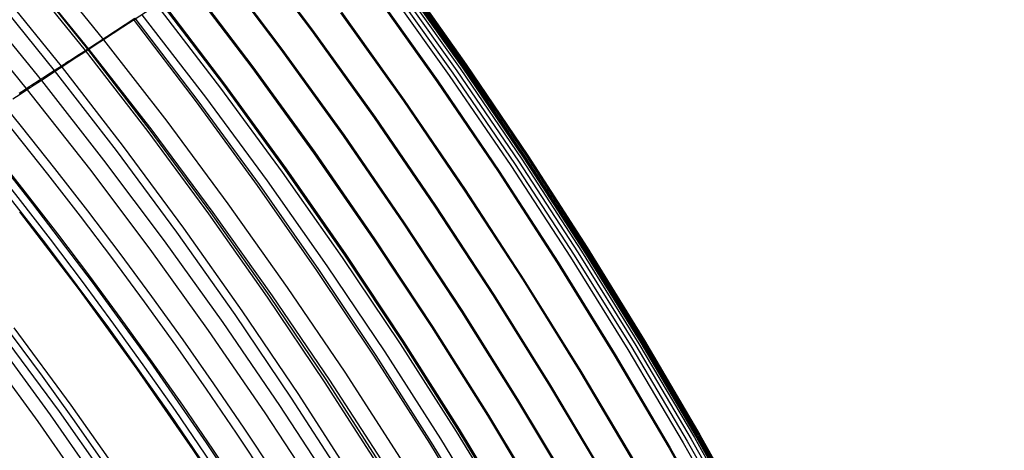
# Model space of a CAD drawing. Extents: x 112 to 670, y -274 to 273.
# Tile 77 of 84: x 589 to 646, y 123 to 147. Entities that reach past the tile are written whole.
import ezdxf

# ---------------------------------------------------------------- set-up
doc = ezdxf.new("R2010")
doc.units = 0
doc.layers.add('PREDEFINITO', color=7, linetype='CONTINUOUS')

msp = doc.modelspace()

# ---------------------------------------------------------------- linework, layer by layer
at = {"layer": 'PREDEFINITO'}
for p, q in [((602.1, 151.785, 143.044), (605.803, 146.854, 142.996)), ((602.153, 151.819, 144.223), (605.856, 146.887, 144.175)), ((590.083, 150.987, 271.955), (593.866, 146.326, 271.917)), ((589.061, 150.359, -7.643), (592.81, 145.712, -7.673)), ((589.188, 150.447, -6.411), (592.938, 145.797, -6.441)), ((589.253, 150.411, 271.81), (593.024, 145.776, 271.773)), ((600.357, 150.645, 104.703), (604.038, 145.766, 104.66)), ((600.412, 150.681, 105.882), (604.094, 145.8, 105.839)), ((610.679, 149.816, 270.456), (614.335, 144.679, 270.399)), ((610.787, 149.893, 270.209), (614.441, 144.751, 270.148)), ((610.833, 149.954, 258.214), (614.478, 144.803, 258.151)), ((610.877, 149.981, 259.394), (614.523, 144.829, 259.332)), ((610.883, 149.963, 269.823), (614.535, 144.815, 269.76)), ((610.955, 150.016, 269.301), (614.605, 144.864, 269.237)), ((611.004, 150.058, 263.261), (614.652, 144.902, 263.199)), ((611.028, 150.067, 268.117), (614.677, 144.912, 268.054)), ((611.033, 150.076, 264.44), (614.681, 144.919, 264.377)), ((587.701, 149.432, -15.037), (591.426, 144.824, -15.059)), ((598.71, 149.567, 71.496), (602.37, 144.739, 71.457)), ((598.772, 149.608, 72.672), (602.434, 144.778, 72.633)), ((610.042, 149.4, 271.138), (613.698, 144.288, 271.094)), ((610.26, 149.535, 271.039), (613.917, 144.416, 270.994)), ((610.488, 149.683, 270.784), (614.145, 144.555, 270.734)), ((587.315, 149.17, -15.904), (591.034, 144.573, -15.924)), ((609.365, 149.05, 224.319), (612.993, 143.942, 224.261)), ((609.418, 149.082, 225.498), (613.047, 143.973, 225.44)), ((586.558, 148.542, 270.939), (590.293, 143.991, 270.907)), ((596.914, 148.32, 272.141), (594.963, 147.044, 272.034)), ((596.914, 148.32, 272.141), (600.572, 143.562, 272.103)), ((597.102, 148.516, 42.008), (600.743, 143.736, 41.973)), ((597.165, 148.557, 43.194), (600.806, 143.775, 43.159)), ((585.761, 147.99, 270.569), (589.485, 143.463, 270.538)), ((592.938, 145.797, -6.441), (595.655, 147.572, 18.898)), ((595.554, 147.506, 17.75), (599.175, 142.772, 17.72)), ((595.655, 147.572, 18.898), (599.278, 142.835, 18.867)), ((596.065, 147.764, 272.103), (599.712, 143.032, 272.064)), ((607.464, 147.878, 180.586), (611.071, 142.828, 180.534)), ((607.515, 147.909, 181.766), (611.123, 142.858, 181.713)), ((594.963, 147.044, 272.034), (594.414, 146.685, 271.984)), ((594.414, 146.685, 271.984), (593.866, 146.326, 271.917)), ((605.803, 146.854, 142.996), (609.391, 141.854, 142.949)), ((605.856, 146.887, 144.175), (609.445, 141.885, 144.128)), ((592.584, 145.566, -9.682), (592.938, 145.797, -6.441)), ((592.938, 145.797, -6.441), (596.527, 141.142, -6.469)), ((593.445, 146.051, 271.852), (593.024, 145.776, 271.773)), ((593.866, 146.326, 271.917), (593.445, 146.051, 271.852)), ((593.866, 146.326, 271.917), (597.487, 141.66, 271.881)), ((604.094, 145.8, 105.839), (607.663, 140.852, 105.797)), ((592.334, 145.325, 271.612), (591.99, 145.1, 271.516)), ((592.037, 145.215, -13.005), (592.133, 145.277, -12.556)), ((592.133, 145.277, -12.556), (592.222, 145.334, -12.096)), ((592.222, 145.334, -12.096), (592.305, 145.387, -11.628)), ((592.305, 145.387, -11.628), (592.454, 145.482, -10.667)), ((592.679, 145.55, 271.697), (592.334, 145.325, 271.612)), ((592.454, 145.482, -10.667), (592.584, 145.566, -9.682)), ((593.024, 145.776, 271.773), (592.679, 145.55, 271.697)), ((592.81, 145.712, -7.673), (596.397, 141.062, -7.702)), ((593.024, 145.776, 271.773), (596.635, 141.136, 271.738)), ((604.038, 145.766, 104.66), (607.606, 140.819, 104.618)), ((591.138, 144.64, -15.717), (591.238, 144.704, -15.504)), ((591.238, 144.704, -15.504), (591.334, 144.765, -15.285)), ((591.648, 144.876, 271.412), (591.307, 144.654, 271.298)), ((591.334, 144.765, -15.285), (591.426, 144.824, -15.059)), ((591.426, 144.824, -15.059), (591.498, 144.87, -14.87)), ((591.426, 144.824, -15.059), (594.992, 140.212, -15.08)), ((591.498, 144.87, -14.87), (591.567, 144.915, -14.677)), ((591.567, 144.915, -14.677), (591.634, 144.957, -14.48)), ((591.634, 144.957, -14.48), (591.698, 144.999, -14.28)), ((591.99, 145.1, 271.516), (591.648, 144.876, 271.412)), ((591.698, 144.999, -14.28), (591.82, 145.076, -13.868)), ((591.82, 145.076, -13.868), (591.932, 145.148, -13.442)), ((591.932, 145.148, -13.442), (592.037, 145.215, -13.005)), ((602.37, 144.739, 71.457), (605.92, 139.841, 71.42)), ((602.434, 144.778, 72.633), (605.984, 139.879, 72.596)), ((614.335, 144.679, 270.399), (617.873, 139.476, 270.344)), ((614.441, 144.751, 270.148), (617.976, 139.542, 270.089)), ((614.478, 144.803, 258.151), (618.005, 139.586, 258.091)), ((614.523, 144.829, 259.332), (618.05, 139.611, 259.271)), ((614.535, 144.815, 269.76), (618.068, 139.602, 269.699)), ((614.605, 144.864, 269.237), (618.137, 139.647, 269.175)), ((614.652, 144.902, 263.199), (618.18, 139.681, 263.137)), ((614.677, 144.912, 268.054), (618.208, 139.691, 267.992)), ((614.681, 144.919, 264.377), (618.21, 139.697, 264.315)), ((590.249, 144.067, -17.131), (590.371, 144.146, -16.975)), ((590.629, 144.211, 271.045), (590.293, 143.991, 270.907)), ((590.371, 144.146, -16.975), (590.49, 144.223, -16.814)), ((590.49, 144.223, -16.814), (590.605, 144.297, -16.647)), ((590.605, 144.297, -16.647), (590.718, 144.369, -16.475)), ((590.967, 144.432, 271.176), (590.629, 144.211, 271.045)), ((590.718, 144.369, -16.475), (590.827, 144.44, -16.297)), ((590.827, 144.44, -16.297), (590.932, 144.507, -16.113)), ((590.932, 144.507, -16.113), (591.034, 144.573, -15.924)), ((591.307, 144.654, 271.298), (590.967, 144.432, 271.176)), ((591.034, 144.573, -15.924), (591.138, 144.64, -15.717)), ((591.034, 144.573, -15.924), (594.593, 139.971, -15.943)), ((613.698, 144.288, 271.094), (617.235, 139.108, 271.05)), ((613.917, 144.416, 270.994), (617.457, 139.23, 270.95)), ((614.145, 144.555, 270.734), (617.685, 139.361, 270.685)), ((589.317, 143.464, -18.069), (589.458, 143.555, -17.951)), ((589.458, 143.555, -17.951), (589.597, 143.645, -17.828)), ((589.887, 143.726, 270.728), (589.485, 143.463, 270.538)), ((589.597, 143.645, -17.828), (589.733, 143.733, -17.699)), ((589.733, 143.733, -17.699), (589.866, 143.82, -17.565)), ((589.866, 143.82, -17.565), (589.997, 143.904, -17.426)), ((590.293, 143.991, 270.907), (589.887, 143.726, 270.728)), ((589.997, 143.904, -17.426), (590.125, 143.987, -17.281)), ((590.125, 143.987, -17.281), (590.249, 144.067, -17.131)), ((590.293, 143.991, 270.907), (593.869, 139.433, 270.876)), ((600.572, 143.562, 272.103), (604.12, 138.734, 272.065)), ((600.743, 143.736, 41.973), (604.274, 138.887, 41.94)), ((600.806, 143.775, 43.159), (604.338, 138.924, 43.125)), ((612.993, 143.942, 224.261), (616.504, 138.77, 224.205)), ((613.047, 143.973, 225.44), (616.559, 138.799, 225.383)), ((589.071, 143.193, 270.331), (588.66, 142.924, 270.112)), ((589.027, 143.276, -18.29), (589.173, 143.371, -18.182)), ((589.485, 143.463, 270.538), (589.071, 143.193, 270.331)), ((589.173, 143.371, -18.182), (589.317, 143.464, -18.069)), ((589.485, 143.463, 270.538), (593.051, 138.929, 270.508)), ((599.712, 143.032, 272.064), (603.251, 138.23, 272.027)), ((599.175, 142.772, 17.72), (602.688, 137.97, 17.69)), ((599.278, 142.835, 18.867), (602.791, 138.03, 18.837)), ((611.071, 142.828, 180.534), (614.563, 137.712, 180.484)), ((611.123, 142.858, 181.713), (614.615, 137.741, 181.663)), ((609.391, 141.854, 142.949), (612.865, 136.788, 142.904)), ((609.445, 141.885, 144.128), (612.919, 136.818, 144.082)), ((586.266, 141.361, 268.573), (589.792, 136.924, 268.546)), ((597.487, 141.66, 271.881), (601, 136.925, 271.846)), ((596.397, 141.062, -7.702), (599.877, 136.343, -7.731)), ((596.527, 141.142, -6.469), (600.009, 136.419, -6.498)), ((596.635, 141.136, 271.738), (600.139, 136.426, 271.704)), ((607.606, 140.819, 104.618), (611.061, 135.806, 104.577)), ((607.663, 140.852, 105.797), (611.118, 135.837, 105.756)), ((594.992, 140.212, -15.08), (598.452, 135.531, -15.101)), ((594.593, 139.971, -15.943), (598.048, 135.302, -15.961)), ((605.92, 139.841, 71.42), (609.357, 134.879, 71.383)), ((605.984, 139.879, 72.596), (609.422, 134.914, 72.559)), ((618.005, 139.586, 258.091), (621.413, 134.308, 258.031)), ((618.05, 139.611, 259.271), (621.458, 134.331, 259.212)), ((618.068, 139.602, 269.699), (621.482, 134.326, 269.639)), ((618.137, 139.647, 269.175), (621.55, 134.367, 269.115)), ((618.18, 139.681, 263.137), (621.59, 134.398, 263.077)), ((618.208, 139.691, 267.992), (621.619, 134.408, 267.931)), ((618.21, 139.697, 264.315), (621.62, 134.413, 264.255)), ((593.869, 139.433, 270.876), (597.341, 134.805, 270.845)), ((617.235, 139.108, 271.05), (620.654, 133.866, 271.008)), ((617.457, 139.23, 270.95), (620.877, 133.981, 270.907)), ((617.685, 139.361, 270.685), (621.106, 134.104, 270.638)), ((617.873, 139.476, 270.344), (621.291, 134.21, 270.29)), ((617.976, 139.542, 270.089), (621.393, 134.271, 270.031)), ((593.051, 138.929, 270.508), (596.514, 134.326, 270.479)), ((604.12, 138.734, 272.065), (607.559, 133.839, 272.028)), ((604.274, 138.887, 41.94), (607.695, 133.974, 41.907)), ((604.338, 138.924, 43.125), (607.759, 134.009, 43.092)), ((616.504, 138.77, 224.205), (619.897, 133.536, 224.15)), ((616.559, 138.799, 225.383), (619.952, 133.564, 225.328)), ((602.688, 137.97, 17.69), (606.091, 133.103, 17.661)), ((602.791, 138.03, 18.837), (606.196, 133.16, 18.808)), ((603.251, 138.23, 272.027), (606.68, 133.361, 271.99)), ((614.563, 137.712, 180.484), (617.937, 132.535, 180.434)), ((614.615, 137.741, 181.663), (617.99, 132.562, 181.613)), ((589.792, 136.924, 268.546), (593.217, 132.418, 268.521)), ((601, 136.925, 271.846), (604.406, 132.123, 271.811)), ((612.865, 136.788, 142.904), (616.223, 131.661, 142.859)), ((612.919, 136.818, 144.082), (616.278, 131.689, 144.037)), ((589.04, 136.462, 267.975), (592.456, 131.978, 267.95)), ((599.877, 136.343, -7.731), (603.251, 131.558, -7.758)), ((600.009, 136.419, -6.498), (603.384, 131.631, -6.525)), ((600.139, 136.426, 271.704), (603.535, 131.649, 271.67)), ((611.061, 135.806, 104.577), (614.402, 130.732, 104.537)), ((611.118, 135.837, 105.756), (614.46, 130.761, 105.716)), ((598.048, 135.302, -15.961), (601.396, 130.567, -15.979)), ((598.452, 135.531, -15.101), (601.806, 130.786, -15.121)), ((597.341, 134.805, 270.845), (600.708, 130.111, 270.815)), ((609.357, 134.879, 71.383), (612.682, 129.854, 71.348)), ((609.422, 134.914, 72.559), (612.748, 129.888, 72.523)), ((596.514, 134.326, 270.479), (599.872, 129.657, 270.45)), ((607.695, 133.974, 41.907), (611.004, 128.998, 41.875)), ((607.759, 134.009, 43.092), (611.069, 129.031, 43.06)), ((620.877, 133.981, 270.907), (624.179, 128.673, 270.865)), ((621.106, 134.104, 270.638), (624.407, 128.788, 270.591)), ((621.291, 134.21, 270.29), (624.59, 128.886, 270.238)), ((621.393, 134.271, 270.031), (624.689, 128.942, 269.975)), ((621.413, 134.308, 258.031), (624.701, 128.972, 257.974)), ((621.458, 134.331, 259.212), (624.746, 128.994, 259.154)), ((621.482, 134.326, 269.639), (624.777, 128.992, 269.581)), ((621.55, 134.367, 269.115), (624.842, 129.03, 269.056)), ((621.59, 134.398, 263.077), (624.88, 129.057, 263.019)), ((621.619, 134.408, 267.931), (624.911, 129.067, 267.872)), ((621.62, 134.413, 264.255), (624.91, 129.071, 264.197)), ((606.68, 133.361, 271.99), (609.999, 128.429, 271.955)), ((607.559, 133.839, 272.028), (610.886, 128.881, 271.992)), ((619.897, 133.536, 224.15), (623.172, 128.243, 224.097)), ((619.952, 133.564, 225.328), (623.227, 128.27, 225.275)), ((620.654, 133.866, 271.008), (623.954, 128.565, 270.967)), ((606.091, 133.103, 17.661), (609.384, 128.174, 17.633)), ((606.196, 133.16, 18.808), (609.49, 128.227, 18.779)), ((593.217, 132.418, 268.521), (596.54, 127.846, 268.495)), ((617.937, 132.535, 180.434), (621.195, 127.3, 180.386)), ((617.99, 132.562, 181.613), (621.248, 127.325, 181.565)), ((592.456, 131.978, 267.95), (595.771, 127.428, 267.926)), ((604.406, 132.123, 271.811), (607.703, 127.257, 271.777)), ((616.278, 131.689, 144.037), (619.521, 126.501, 143.994)), ((603.251, 131.558, -7.758), (606.516, 126.712, -7.785)), ((603.384, 131.631, -6.525), (606.651, 126.781, -6.552)), ((603.535, 131.649, 271.67), (606.824, 126.809, 271.638)), ((616.223, 131.661, 142.859), (619.466, 126.475, 142.815)), ((601.396, 130.567, -15.979), (604.638, 125.771, -15.997)), ((601.806, 130.786, -15.121), (605.053, 125.979, -15.141)), ((614.402, 130.732, 104.537), (617.629, 125.599, 104.498)), ((614.46, 130.761, 105.716), (617.687, 125.626, 105.677)), ((600.708, 130.111, 270.815), (603.97, 125.354, 270.786)), ((588.041, 129.424, 263.694), (591.308, 125.004, 263.674)), ((588.712, 129.812, 264.446), (591.986, 125.372, 264.426)), ((599.872, 129.657, 270.45), (603.125, 124.924, 270.422)), ((612.682, 129.854, 71.348), (615.894, 124.771, 71.313)), ((612.748, 129.888, 72.523), (615.96, 124.803, 72.488)), ((587.559, 129.24, -17.979), (590.793, 124.813, -17.97)), ((610.886, 128.881, 271.992), (614.101, 123.863, 271.958)), ((611.004, 128.998, 41.875), (614.201, 123.963, 41.843)), ((611.069, 129.031, 43.06), (614.267, 123.995, 43.028)), ((624.59, 128.886, 270.238), (627.769, 123.507, 270.187)), ((624.689, 128.942, 269.975), (627.866, 123.558, 269.921)), ((624.701, 128.972, 257.974), (627.868, 123.582, 257.918)), ((624.746, 128.994, 259.154), (627.914, 123.602, 259.098)), ((624.777, 128.992, 269.581), (627.951, 123.603, 269.525)), ((624.842, 129.03, 269.056), (628.015, 123.638, 268.999)), ((624.88, 129.057, 263.019), (628.049, 123.661, 262.963)), ((624.91, 129.071, 264.197), (628.08, 123.675, 264.141)), ((624.911, 129.067, 267.872), (628.082, 123.672, 267.815)), ((586.862, 128.834, -17.504), (590.088, 124.427, -17.494)), ((609.999, 128.429, 271.955), (613.206, 123.437, 271.92)), ((623.954, 128.565, 270.967), (627.134, 123.208, 270.927)), ((624.179, 128.673, 270.865), (627.36, 123.31, 270.824)), ((624.407, 128.788, 270.591), (627.588, 123.417, 270.547)), ((596.54, 127.846, 268.495), (599.76, 123.21, 268.471)), ((609.384, 128.174, 17.633), (612.566, 123.186, 17.605)), ((609.49, 128.227, 18.779), (612.673, 123.236, 18.752)), ((623.172, 128.243, 224.097), (626.327, 122.896, 224.045)), ((623.227, 128.27, 225.275), (626.383, 122.921, 225.223)), ((595.771, 127.428, 267.926), (598.983, 122.814, 267.902)), ((607.703, 127.257, 271.777), (610.89, 122.332, 271.744)), ((621.195, 127.3, 180.386), (624.335, 122.01, 180.34)), ((621.248, 127.325, 181.565), (624.388, 122.033, 181.518)), ((606.516, 126.712, -7.785), (609.673, 121.807, -7.811)), ((606.651, 126.781, -6.552), (609.809, 121.871, -6.578)), ((606.824, 126.809, 271.638), (610.003, 121.909, 271.606)), ((619.466, 126.475, 142.815), (622.592, 121.234, 142.773)), ((619.521, 126.501, 143.994), (622.647, 121.259, 143.951)), ((604.638, 125.771, -15.997), (607.772, 120.916, -16.014)), ((605.053, 125.979, -15.141), (608.192, 121.113, -15.16)), ((617.629, 125.599, 104.498), (620.741, 120.411, 104.461)), ((617.687, 125.626, 105.677), (620.799, 120.437, 105.639)), ((591.308, 125.004, 263.674), (594.476, 120.52, 263.654)), ((591.986, 125.372, 264.426), (595.161, 120.869, 264.406)), ((603.125, 124.924, 270.422), (606.271, 120.13, 270.394)), ((603.97, 125.354, 270.786), (607.124, 120.536, 270.758)), ((590.088, 124.427, -17.494), (593.217, 119.959, -17.484)), ((590.793, 124.813, -17.97), (593.928, 120.323, -17.961)), ((615.894, 124.771, 71.313), (618.991, 119.633, 71.279)), ((615.96, 124.803, 72.488), (619.058, 119.662, 72.454)), ((614.101, 123.863, 271.958), (617.203, 118.789, 271.924)), ((614.201, 123.963, 41.843), (617.285, 118.874, 41.813)), ((614.267, 123.995, 43.028), (617.351, 118.903, 42.998)), ((599.76, 123.21, 268.471), (602.876, 118.513, 268.447)), ((612.673, 123.236, 18.752), (615.744, 118.19, 18.725)), ((613.206, 123.437, 271.92), (616.301, 118.388, 271.886)), ((627.134, 123.208, 270.927), (630.193, 117.799, 270.889)), ((627.36, 123.31, 270.824), (630.421, 117.894, 270.785)), ((627.588, 123.417, 270.547), (630.649, 117.993, 270.503)), ((627.769, 123.507, 270.187), (630.827, 118.076, 270.138)), ((627.866, 123.558, 269.921), (630.921, 118.122, 269.868)), ((627.868, 123.582, 257.918), (630.915, 118.141, 257.864)), ((627.914, 123.602, 259.098), (630.961, 118.16, 259.044)), ((627.951, 123.603, 269.525), (631.004, 118.164, 269.471)), ((628.015, 123.638, 268.999), (631.066, 118.195, 268.944)), ((628.049, 123.661, 262.963), (631.097, 118.215, 262.909)), ((628.08, 123.675, 264.141), (631.128, 118.228, 264.086)), ((628.082, 123.672, 267.815), (631.132, 118.226, 267.76)), ((598.983, 122.814, 267.902), (602.092, 118.14, 267.879)), ((612.566, 123.186, 17.605), (615.636, 118.142, 17.579)), ((626.327, 122.896, 224.045), (629.363, 117.499, 223.995)), ((626.383, 122.921, 225.223), (629.419, 117.522, 225.173))]:
    msp.add_line(p, q, dxfattribs=at)
for centre, radius in [((390, -18.831, 7.436), 255.559), ((390, -18.831, 20.802), 255.036), ((390, -18.831, -7.573), 253.393), ((390, -18.831, 28.418), 252.871), ((390, -18.831, -9.141), 252.497), ((390, -18.831, -11.306), 247.793), ((391, -17.718, 17.96), 240), ((391, -17.718, 2.96), 240), ((390, -18.831, -11.306), 239.953), ((390, -18.831, 36.408), 239.729), ((391, -25.718, -6.04), 240), ((390, -18.831, 41.336), 225.317), ((390, -18.831, 46.189), 204.858)]:
    msp.add_circle(centre, radius, dxfattribs=at)
msp.add_arc((391, -17.718, -12.04), 240, 23.34415, 86.65585, dxfattribs=at)
at = {"layer": 'PREDEFINITO', "extrusion": (0.001089, -0.00086602, 0.999999)}
msp.add_arc((390.792, -25.585, 226.104), 229.53, 12.96196, 90.00947, dxfattribs=at)
at = {"layer": 'PREDEFINITO', "extrusion": (0.001065, -0.000846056, 0.999999)}
msp.add_arc((390.86, -25.638, 225.004), 229.12, 12.99762, 90.02483, dxfattribs=at)

doc.saveas('drawing.dxf')
